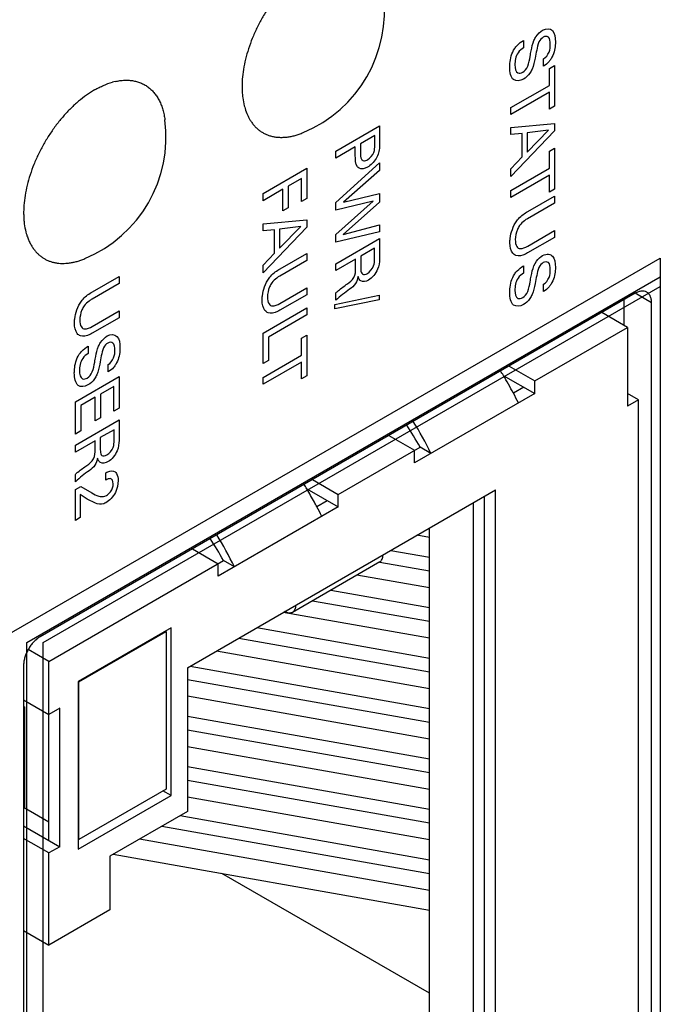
# Model space of a CAD drawing. Header units: inches. Extents: x 0 to 34, y 0 to 22.
# Tile 17 of 65: x 4.909 to 5.323, y 13.789 to 14.427. Entities that reach past the tile are written whole.
import ezdxf

# ---------------------------------------------------------------- set-up
doc = ezdxf.new("R2010")
doc.units = ezdxf.units.IN
doc.header["$LTSCALE"] = 1.87
doc.header["$MEASUREMENT"] = 0
doc.layers.get('0').update_dxf_attribs({"linetype": 'CONTINUOUS'})
doc.layers.add('02___PRT_ALL_AXES', color=7, linetype='CONTINUOUS')
doc.layers.add('DATUMCURVES', color=7, linetype='CONTINUOUS')

msp = doc.modelspace()

# ---------------------------------------------------------------- linework, layer by layer
at = {"color": 40, "linetype": 'CONTINUOUS'}
for p, q in [((5.23481, 14.4131), (5.23481, 14.40839)), ((5.2478, 14.39649), (5.2478, 14.40121)), ((5.25153, 14.395), (5.25487, 14.39693)), ((5.25153, 14.38403), (5.25153, 14.395)), ((5.25487, 14.39693), (5.25487, 14.3705)), ((5.22652, 14.36959), (5.25153, 14.38403)), ((5.25153, 14.37954), (5.22652, 14.3651)), ((5.25153, 14.36857), (5.25153, 14.37954)), ((5.22652, 14.3651), (5.22652, 14.36959)), ((5.25487, 14.3705), (5.25153, 14.36857)), ((5.11325, 14.34147), (5.1416, 14.35784)), ((5.1416, 14.35784), (5.1416, 14.34687)), ((5.22652, 14.35679), (5.25487, 14.35938)), ((5.22652, 14.35212), (5.22652, 14.35679)), ((5.25487, 14.35938), (5.25487, 14.35453)), ((5.13842, 14.35147), (5.12915, 14.34612)), ((5.13842, 14.34513), (5.13842, 14.35147)), ((5.25487, 14.35453), (5.22652, 14.32492)), ((5.2339, 14.35285), (5.22652, 14.35212)), ((5.2339, 14.33766), (5.2339, 14.35285)), ((5.23708, 14.34086), (5.25098, 14.35491)), ((5.25098, 14.35491), (5.23708, 14.35323)), ((5.23708, 14.35323), (5.23708, 14.34086)), ((5.12585, 14.34422), (5.11325, 14.33694)), ((5.12585, 14.33891), (5.12585, 14.34422)), ((5.12915, 14.34612), (5.12915, 14.34072)), ((5.11325, 14.33694), (5.11325, 14.34147)), ((5.22652, 14.32987), (5.2339, 14.33766)), ((5.25153, 14.34134), (5.25487, 14.34327)), ((5.25153, 14.33037), (5.25153, 14.34134)), ((5.25487, 14.34327), (5.25487, 14.31684)), ((5.11325, 14.30809), (5.1416, 14.33375)), ((5.1416, 14.33375), (5.1416, 14.3289)), ((5.06611, 14.31394), (5.09446, 14.3303)), ((5.09446, 14.3303), (5.09446, 14.31081)), ((5.1416, 14.3289), (5.11828, 14.30836)), ((5.22652, 14.31593), (5.25153, 14.33037)), ((5.22652, 14.32492), (5.22652, 14.32987)), ((5.25153, 14.32588), (5.22652, 14.31144)), ((5.25153, 14.31491), (5.25153, 14.32588)), ((5.09112, 14.32375), (5.08229, 14.31865)), ((5.08229, 14.31865), (5.08229, 14.30464)), ((5.09112, 14.30889), (5.09112, 14.32375)), ((5.07899, 14.31675), (5.06611, 14.30931)), ((5.06611, 14.30931), (5.06611, 14.31394)), ((5.07899, 14.30274), (5.07899, 14.31675)), ((5.11828, 14.30836), (5.1416, 14.31403)), ((5.1416, 14.31403), (5.1416, 14.30841)), ((5.22652, 14.31144), (5.22652, 14.31593)), ((5.23759, 14.30232), (5.25487, 14.31229)), ((5.25487, 14.31684), (5.25153, 14.31491)), ((5.25487, 14.31229), (5.25487, 14.30775)), ((5.09446, 14.31081), (5.09112, 14.30889)), ((5.13748, 14.30907), (5.11325, 14.3032)), ((5.11325, 14.28751), (5.13748, 14.30907)), ((5.11325, 14.3032), (5.11325, 14.30809)), ((5.1416, 14.30841), (5.11808, 14.28744)), ((5.25487, 14.30775), (5.23732, 14.29762)), ((5.08229, 14.30464), (5.07899, 14.30274)), ((5.06611, 14.29443), (5.09446, 14.29701)), ((5.06611, 14.28976), (5.06611, 14.29443)), ((5.09446, 14.29701), (5.09446, 14.29216)), ((5.11808, 14.28744), (5.1416, 14.29358)), ((5.1416, 14.29358), (5.1416, 14.28914)), ((5.09446, 14.29216), (5.06611, 14.26256)), ((5.07349, 14.29049), (5.06611, 14.28976)), ((5.07349, 14.2753), (5.07349, 14.29049)), ((5.07667, 14.2785), (5.09058, 14.29255)), ((5.09058, 14.29255), (5.07667, 14.29087)), ((5.07667, 14.29087), (5.07667, 14.2785)), ((5.1416, 14.28914), (5.11325, 14.28248)), ((5.11325, 14.28248), (5.11325, 14.28751)), ((5.23747, 14.27994), (5.25487, 14.28998)), ((5.25487, 14.28998), (5.25487, 14.28558)), ((5.11325, 14.26849), (5.1416, 14.28486)), ((5.1416, 14.28486), (5.1416, 14.27316)), ((5.25487, 14.28558), (5.2374, 14.2755)), ((5.06611, 14.2675), (5.07349, 14.2753)), ((5.07719, 14.26518), (5.09446, 14.27515)), ((5.09446, 14.27515), (5.09446, 14.27061)), ((5.1383, 14.27856), (5.12939, 14.27341)), ((5.1383, 14.27139), (5.1383, 14.27856)), ((5.06611, 14.26256), (5.06611, 14.2675)), ((5.09446, 14.27061), (5.07691, 14.26048)), ((5.12605, 14.27139), (5.11325, 14.264)), ((5.11325, 14.264), (5.11325, 14.26849)), ((5.12605, 14.26568), (5.12605, 14.27139)), ((5.12939, 14.27341), (5.12939, 14.26625)), ((5.24156, 14.26714), (5.24322, 14.27011)), ((5.23481, 14.26709), (5.23481, 14.26238)), ((4.97294, 14.2557), (4.95539, 14.24557)), ((4.95566, 14.25026), (4.97294, 14.26023)), ((4.97294, 14.26023), (4.97294, 14.2557)), ((5.2478, 14.25048), (5.2478, 14.25519)), ((5.09446, 14.24844), (5.07699, 14.23836)), ((5.07707, 14.2428), (5.09446, 14.25284)), ((5.09446, 14.25284), (5.09446, 14.24844)), ((5.11263, 14.24218), (5.14125, 14.2481)), ((5.11325, 14.24478), (5.11325, 14.24963)), ((5.14125, 14.2481), (5.14125, 14.24515)), ((5.14125, 14.24515), (5.11263, 14.23919)), ((5.11263, 14.23919), (5.11263, 14.24218)), ((4.95554, 14.22788), (4.97294, 14.23792)), ((4.97294, 14.23792), (4.97294, 14.23353)), ((5.06611, 14.2235), (5.09446, 14.23986)), ((5.09446, 14.23537), (5.06961, 14.22102)), ((5.09446, 14.23986), (5.09446, 14.23537)), ((4.97294, 14.23353), (4.95547, 14.22344)), ((5.06611, 14.20377), (5.06611, 14.2235)), ((5.06961, 14.22102), (5.06961, 14.20579)), ((5.09112, 14.22028), (5.09446, 14.22221)), ((5.09112, 14.20931), (5.09112, 14.22028)), ((5.09446, 14.22221), (5.09446, 14.19578)), ((4.95288, 14.21504), (4.95288, 14.21032)), ((5.06611, 14.19487), (5.09112, 14.20931)), ((5.06961, 14.20579), (5.06611, 14.20377)), ((5.09112, 14.20482), (5.06611, 14.19038)), ((5.09112, 14.19385), (5.09112, 14.20482)), ((4.96587, 14.19842), (4.96587, 14.20314)), ((4.94459, 14.17909), (4.97294, 14.19546)), ((4.97294, 14.19546), (4.97294, 14.17492)), ((5.06611, 14.19038), (5.06611, 14.19487)), ((5.09446, 14.19578), (5.09112, 14.19385)), ((4.9696, 14.189), (4.96077, 14.1839)), ((4.9696, 14.17299), (4.9696, 14.189)), ((4.94459, 14.15819), (4.94459, 14.17909)), ((4.95747, 14.18199), (4.94805, 14.17655)), ((4.95747, 14.16676), (4.95747, 14.18199)), ((4.96077, 14.1839), (4.96077, 14.16866)), ((4.94805, 14.17655), (4.94805, 14.16019)), ((4.97294, 14.17492), (4.9696, 14.17299)), ((4.94459, 14.15092), (4.97294, 14.16729)), ((4.96077, 14.16866), (4.95747, 14.16676)), ((4.97294, 14.16729), (4.97294, 14.15559)), ((4.94805, 14.16019), (4.94459, 14.15819)), ((4.96964, 14.16099), (4.96073, 14.15584)), ((4.96964, 14.15382), (4.96964, 14.16099)), ((4.95739, 14.15382), (4.94459, 14.14643)), ((4.95739, 14.14811), (4.95739, 14.15382)), ((4.96073, 14.15584), (4.96073, 14.14868)), ((4.94459, 14.14643), (4.94459, 14.15092)), ((4.94459, 14.12721), (4.94459, 14.13206)), ((4.96434, 14.12835), (4.96434, 14.13311)), ((4.94459, 14.12216), (4.94816, 14.12422)), ((4.94459, 14.10222), (4.94459, 14.12216)), ((4.94816, 14.12422), (4.95515, 14.12005)), ((4.95221, 14.11604), (4.94769, 14.11892)), ((4.94769, 14.11892), (4.94769, 14.10401)), ((4.95755, 14.11332), (4.95221, 14.11604)), ((4.94769, 14.10401), (4.94459, 14.10222))]:
    msp.add_line(p, q, dxfattribs=at)
at = {"color": 7, "linetype": 'CONTINUOUS'}
for p, q in [((5.30213, 14.22728), (5.2855, 14.23689)), ((5.24203, 14.19258), (5.30213, 14.22728)), ((5.30213, 14.22728), (5.30213, 14.17625)), ((5.22539, 14.20218), (5.24203, 14.19258)), ((5.22169, 14.19615), (5.24203, 14.18441)), ((5.24203, 14.18441), (5.24203, 14.19258)), ((5.24203, 14.18441), (5.16424, 14.1395)), ((5.23495, 14.1885), (5.22822, 14.18461)), ((5.3092, 14.18034), (5.30213, 14.18442)), ((5.3092, 14.18034), (5.30213, 14.17625)), ((5.3092, 13.7721), (5.3092, 14.18034)), ((5.14761, 14.15727), (5.16424, 14.14767)), ((5.11475, 14.11909), (5.16778, 14.14971)), ((5.16424, 14.1395), (5.16424, 14.14767)), ((5.17485, 14.14563), (5.16778, 14.14971)), ((5.09811, 14.12869), (5.11475, 14.11909)), ((5.01717, 14.00682), (5.21657, 14.12195)), ((5.09441, 14.12266), (5.11475, 14.11092)), ((5.21657, 13.72352), (5.21657, 14.12195)), ((5.10768, 14.11501), (5.10094, 14.11112)), ((5.11475, 14.11092), (5.11475, 14.11909)), ((5.2095, 13.7276), (5.2095, 14.11787)), ((5.11475, 14.11092), (5.03696, 14.06601)), ((5.20207, 14.11358), (5.20207, 13.73311)), ((5.17379, 13.74944), (5.17379, 14.09725)), ((5.17379, 14.0912), (5.16576, 14.09262)), ((5.02033, 14.08378), (5.03696, 14.07418)), ((5.14877, 14.08281), (5.17379, 14.07838)), ((4.92736, 14.0109), (5.0405, 14.07622)), ((5.04757, 14.07214), (5.0405, 14.07622)), ((5.03696, 14.06601), (5.03696, 14.07418)), ((5.14167, 14.07532), (5.0851, 14.04266)), ((5.14165, 14.07522), (5.17379, 14.06955)), ((5.17379, 14.05854), (5.12695, 14.06683)), ((5.10996, 14.05702), (5.17379, 14.04572)), ((5.09821, 14.05023), (5.17379, 14.03689)), ((5.17379, 14.02588), (5.07917, 14.04262)), ((5.08096, 14.04272), (5.08004, 14.04312)), ((5.00656, 14.03254), (4.94646, 13.99783)), ((5.00656, 13.92395), (5.00656, 14.03254)), ((5.06218, 14.03281), (5.17379, 14.01306)), ((4.94681, 13.99763), (5.00338, 14.03029)), ((5.00338, 14.03029), (5.00302, 14.0305)), ((5.00338, 14.03029), (5.00338, 13.92823)), ((5.05041, 14.02601), (5.17379, 14.00423)), ((4.92736, 14.0109), (4.91403, 14.0186)), ((5.17379, 13.99322), (5.03588, 14.01762)), ((4.92736, 13.89496), (4.92736, 14.0109)), ((5.01717, 14.00682), (5.01717, 13.91374)), ((5.01888, 14.00781), (5.17379, 13.9804)), ((4.94681, 13.99763), (4.94646, 13.99783)), ((4.94646, 13.99783), (4.94646, 13.88924)), ((4.94681, 13.89557), (4.94681, 13.99763)), ((5.01717, 13.99922), (5.17379, 13.97157)), ((5.17379, 13.96056), (5.01717, 13.98828)), ((4.9111, 13.986), (4.92736, 13.9766)), ((4.9111, 13.98169), (4.91162, 13.9814)), ((4.91162, 13.9814), (4.91162, 13.91608)), ((4.93443, 13.98069), (4.92736, 13.9766)), ((4.93443, 13.89088), (4.93443, 13.98069)), ((5.01717, 13.97546), (5.17379, 13.94774)), ((5.01717, 13.96656), (5.17379, 13.93891)), ((5.17379, 13.9279), (5.01717, 13.95562)), ((5.01717, 13.9428), (5.17379, 13.91509)), ((5.01717, 13.9339), (5.17379, 13.90626)), ((4.94646, 13.88924), (5.00656, 13.92395)), ((5.00338, 13.92823), (4.94681, 13.89557)), ((5.00656, 13.92395), (5.00126, 13.92701)), ((5.17379, 13.89525), (5.01717, 13.92296)), ((4.91137, 13.91603), (4.91162, 13.91608)), ((4.92736, 13.9068), (4.91154, 13.91594)), ((5.01717, 13.91374), (4.96696, 13.88475)), ((5.01239, 13.91098), (5.17379, 13.88243)), ((4.9111, 13.90435), (4.93443, 13.89088)), ((5.00059, 13.90417), (5.17379, 13.8736)), ((4.92736, 13.88679), (4.9111, 13.89618)), ((4.94681, 13.89557), (4.94646, 13.89578)), ((5.17379, 13.86259), (4.98609, 13.8958)), ((4.93443, 13.89088), (4.92736, 13.88679)), ((4.92736, 13.82719), (4.92736, 13.88679)), ((4.96696, 13.88475), (4.96696, 13.85005)), ((4.96909, 13.88599), (5.17379, 13.84977)), ((5.17379, 13.79598), (5.03948, 13.87353)), ((4.96696, 13.85005), (4.92736, 13.82719)), ((4.9111, 13.83658), (4.92736, 13.82719))]:
    msp.add_line(p, q, dxfattribs=at)
for centre, radius, start, end in [((5.03053, 14.08095), 0.22322, 31.07543, 31.94077), ((5.02957, 14.08037), 0.22435, 27.68714, 31.07582), ((5.03234, 14.08181), 0.22123, 25.85564, 27.6896), ((4.97341, 14.04795), 0.22387, 25.86942, 31.94046), ((4.97469, 14.04244), 0.22089, 29.05527, 33.37316), ((4.90325, 14.00746), 0.22322, 31.07543, 31.94077), ((4.90213, 14.00679), 0.22453, 28.5628, 31.07479), ((4.90285, 14.00718), 0.22372, 27.68593, 28.56305), ((4.90506, 14.00832), 0.22123, 25.85564, 27.6896), ((4.84741, 13.96895), 0.22089, 29.05527, 33.37316), ((4.84613, 13.97446), 0.22387, 25.86942, 31.94046), ((4.88483, 14.11443), 0.1357, 281.16261, 281.38316), ((4.8848, 14.04928), 0.13587, 281.16268, 281.27751)]:
    msp.add_arc(centre, radius, start, end, dxfattribs=at)
at = {"color": 40, "linetype": 'CONTINUOUS'}
for points, knots in [([(5.24713, 14.41977), (5.24952, 14.42115), (5.25461, 14.42069), (5.25542, 14.41504), (5.25542, 14.41209)], [0, 0, 0, 0, 0.483208, 1, 1, 1, 1]), ([(5.24156, 14.41315), (5.24192, 14.41397), (5.24332, 14.41672), (5.24561, 14.41889), (5.24713, 14.41977)], [0, 0, 0, 0, 0.295804, 1, 1, 1, 1]), ([(5.24752, 14.41519), (5.24652, 14.41461), (5.24402, 14.41179), (5.24364, 14.4086), (5.24332, 14.40687)], [0, 0, 0, 0, 0.421978, 1, 1, 1, 1]), ([(5.25212, 14.41059), (5.25212, 14.41243), (5.25174, 14.41584), (5.24877, 14.41591), (5.24752, 14.41519)], [0, 0, 0, 0, 0.560209, 1, 1, 1, 1]), ([(5.22585, 14.39588), (5.22585, 14.39664), (5.22599, 14.40032), (5.2271, 14.40498), (5.22907, 14.40789)], [0, 0, 0, 0, 0.208171, 1, 1, 1, 1]), ([(5.22907, 14.40789), (5.22956, 14.4086), (5.23131, 14.41083), (5.2334, 14.41229), (5.23481, 14.4131)], [0, 0, 0, 0, 0.303462, 1, 1, 1, 1]), ([(5.23481, 14.40839), (5.23358, 14.40763), (5.22993, 14.40479), (5.22919, 14.39964), (5.22919, 14.39726)], [0, 0, 0, 0, 0.373069, 1, 1, 1, 1]), ([(5.23905, 14.40282), (5.23928, 14.40404), (5.23993, 14.40742), (5.24059, 14.41093), (5.24156, 14.41315)], [0, 0, 0, 0, 0.358243, 1, 1, 1, 1]), ([(5.2478, 14.40121), (5.24914, 14.40206), (5.25195, 14.40555), (5.25212, 14.40903), (5.25212, 14.41059)], [0, 0, 0, 0, 0.498649, 1, 1, 1, 1]), ([(5.25542, 14.41209), (5.25542, 14.41142), (5.25529, 14.4081), (5.2543, 14.40401), (5.25263, 14.40127)], [0, 0, 0, 0, 0.201896, 1, 1, 1, 1]), ([(5.23425, 14.39253), (5.23548, 14.39323), (5.2384, 14.39703), (5.23864, 14.40072), (5.23905, 14.40282)], [0, 0, 0, 0, 0.423633, 1, 1, 1, 1]), ([(5.24332, 14.40687), (5.24298, 14.40511), (5.24219, 14.40109), (5.24135, 14.39692), (5.24034, 14.39459)], [0, 0, 0, 0, 0.433589, 1, 1, 1, 1]), ([(5.25263, 14.40127), (5.25223, 14.40063), (5.2508, 14.39862), (5.249, 14.39728), (5.2478, 14.39649)], [0, 0, 0, 0, 0.308743, 1, 1, 1, 1]), ([(5.23469, 14.38806), (5.23238, 14.38672), (5.22689, 14.38646), (5.22585, 14.39253), (5.22585, 14.39588)], [0, 0, 0, 0, 0.443272, 1, 1, 1, 1]), ([(5.22919, 14.39726), (5.22919, 14.395), (5.22996, 14.39134), (5.23317, 14.3919), (5.23425, 14.39253)], [0, 0, 0, 0, 0.643412, 1, 1, 1, 1]), ([(5.24034, 14.39459), (5.23995, 14.39368), (5.23846, 14.39092), (5.23615, 14.3889), (5.23469, 14.38806)], [0, 0, 0, 0, 0.325476, 1, 1, 1, 1]), ([(5.13398, 14.33594), (5.13545, 14.33679), (5.13854, 14.34034), (5.13842, 14.34371), (5.13842, 14.34513)], [0, 0, 0, 0, 0.545586, 1, 1, 1, 1]), ([(5.1416, 14.34687), (5.1416, 14.34595), (5.14162, 14.34286), (5.14074, 14.33895), (5.13933, 14.33662)], [0, 0, 0, 0, 0.293052, 1, 1, 1, 1]), ([(5.12829, 14.33044), (5.12791, 14.33065), (5.12597, 14.33227), (5.12585, 14.33605), (5.12585, 14.33891)], [0, 0, 0, 0, 0.177365, 1, 1, 1, 1]), ([(5.12915, 14.34072), (5.12915, 14.33907), (5.12919, 14.33644), (5.13128, 14.33472), (5.13305, 14.33541), (5.13398, 14.33594)], [0, 0, 0, 0, 0.463643, 0.699549, 1, 1, 1, 1]), ([(5.23045, 14.29629), (5.23078, 14.29675), (5.23291, 14.29945), (5.23553, 14.30113), (5.23759, 14.30232)], [0, 0, 0, 0, 0.1649, 1, 1, 1, 1]), ([(5.22593, 14.28212), (5.22593, 14.28301), (5.22619, 14.28742), (5.22803, 14.29295), (5.23045, 14.29629)], [0, 0, 0, 0, 0.208595, 1, 1, 1, 1]), ([(5.23221, 14.29322), (5.23166, 14.29243), (5.22995, 14.2894), (5.22943, 14.28613), (5.22943, 14.28413)], [0, 0, 0, 0, 0.284569, 1, 1, 1, 1]), ([(5.23732, 14.29762), (5.23667, 14.29725), (5.2349, 14.29615), (5.23312, 14.2945), (5.23221, 14.29322)], [0, 0, 0, 0, 0.369329, 1, 1, 1, 1]), ([(5.22986, 14.27382), (5.22904, 14.2741), (5.22673, 14.27574), (5.22593, 14.27939), (5.22593, 14.28212)], [0, 0, 0, 0, 0.30601, 1, 1, 1, 1]), ([(5.22943, 14.28413), (5.22943, 14.28239), (5.2298, 14.27945), (5.23297, 14.27764), (5.23585, 14.279), (5.23747, 14.27994)], [0, 0, 0, 0, 0.358562, 0.613757, 1, 1, 1, 1]), ([(5.2374, 14.2755), (5.23692, 14.27522), (5.23428, 14.27374), (5.23155, 14.27322), (5.22986, 14.27382)], [0, 0, 0, 0, 0.1795, 1, 1, 1, 1]), ([(5.25105, 14.27463), (5.25198, 14.2745), (5.25483, 14.27313), (5.25542, 14.26902), (5.25542, 14.26607)], [0, 0, 0, 0, 0.289404, 1, 1, 1, 1]), ([(5.13371, 14.26221), (5.13524, 14.2631), (5.13828, 14.26668), (5.1383, 14.27006), (5.1383, 14.27139)], [0, 0, 0, 0, 0.570536, 1, 1, 1, 1]), ([(5.1416, 14.27316), (5.1416, 14.27265), (5.14158, 14.27008), (5.14123, 14.26715), (5.14027, 14.26486)], [0, 0, 0, 0, 0.200388, 1, 1, 1, 1]), ([(5.24752, 14.26918), (5.24652, 14.2686), (5.24402, 14.26577), (5.24364, 14.26258), (5.24332, 14.26086)], [0, 0, 0, 0, 0.421967, 1, 1, 1, 1]), ([(5.25212, 14.26458), (5.25212, 14.26642), (5.25174, 14.26983), (5.24877, 14.2699), (5.24752, 14.26918)], [0, 0, 0, 0, 0.560219, 1, 1, 1, 1]), ([(5.07004, 14.25915), (5.07038, 14.2596), (5.0725, 14.26231), (5.07513, 14.26399), (5.07719, 14.26518)], [0, 0, 0, 0, 0.164946, 1, 1, 1, 1]), ([(5.12075, 14.25546), (5.12223, 14.2565), (5.12592, 14.25935), (5.12605, 14.26382), (5.12605, 14.26568)], [0, 0, 0, 0, 0.479395, 1, 1, 1, 1]), ([(5.12939, 14.26625), (5.12939, 14.26601), (5.12942, 14.26458), (5.12948, 14.26304), (5.13002, 14.2623)], [0, 0, 0, 0, 0.162428, 1, 1, 1, 1]), ([(5.13002, 14.2623), (5.13013, 14.26215), (5.13095, 14.26128), (5.13251, 14.26152), (5.13371, 14.26221)], [0, 0, 0, 0, 0.153524, 1, 1, 1, 1]), ([(5.22585, 14.24987), (5.22585, 14.25063), (5.22599, 14.2543), (5.2271, 14.25896), (5.22907, 14.26188)], [0, 0, 0, 0, 0.208153, 1, 1, 1, 1]), ([(5.22907, 14.26188), (5.22956, 14.26259), (5.23131, 14.26482), (5.2334, 14.26628), (5.23481, 14.26709)], [0, 0, 0, 0, 0.303433, 1, 1, 1, 1]), ([(5.23481, 14.26238), (5.23358, 14.26162), (5.22993, 14.25878), (5.22919, 14.25363), (5.22919, 14.25125)], [0, 0, 0, 0, 0.373049, 1, 1, 1, 1]), ([(5.23905, 14.2568), (5.23928, 14.25802), (5.23993, 14.26141), (5.24059, 14.26492), (5.24156, 14.26714)], [0, 0, 0, 0, 0.358243, 1, 1, 1, 1]), ([(5.24332, 14.26086), (5.24298, 14.2591), (5.24219, 14.25508), (5.24135, 14.25091), (5.24034, 14.24858)], [0, 0, 0, 0, 0.433576, 1, 1, 1, 1]), ([(5.2478, 14.25519), (5.24914, 14.25605), (5.25195, 14.25954), (5.25212, 14.26302), (5.25212, 14.26458)], [0, 0, 0, 0, 0.498649, 1, 1, 1, 1]), ([(5.25542, 14.26607), (5.25542, 14.26541), (5.25529, 14.26209), (5.2543, 14.258), (5.25263, 14.25526)], [0, 0, 0, 0, 0.201915, 1, 1, 1, 1]), ([(5.06552, 14.24498), (5.06552, 14.24587), (5.06578, 14.25027), (5.06763, 14.2558), (5.07004, 14.25915)], [0, 0, 0, 0, 0.208592, 1, 1, 1, 1]), ([(5.07181, 14.25608), (5.07126, 14.25529), (5.06954, 14.25226), (5.06902, 14.24899), (5.06902, 14.24699)], [0, 0, 0, 0, 0.284569, 1, 1, 1, 1]), ([(5.07691, 14.26048), (5.07626, 14.26011), (5.0745, 14.25901), (5.07271, 14.25736), (5.07181, 14.25608)], [0, 0, 0, 0, 0.369365, 1, 1, 1, 1]), ([(5.11325, 14.24963), (5.1138, 14.25016), (5.11627, 14.25226), (5.1188, 14.25405), (5.12075, 14.25546)], [0, 0, 0, 0, 0.225404, 1, 1, 1, 1]), ([(5.12762, 14.26011), (5.12733, 14.25865), (5.12622, 14.25509), (5.12349, 14.2529), (5.12217, 14.25197)], [0, 0, 0, 0, 0.463733, 1, 1, 1, 1]), ([(5.12947, 14.25732), (5.12919, 14.25748), (5.12835, 14.25813), (5.12786, 14.25926), (5.12762, 14.26011)], [0, 0, 0, 0, 0.31031, 1, 1, 1, 1]), ([(5.23425, 14.24651), (5.23548, 14.24722), (5.2384, 14.25102), (5.23864, 14.25471), (5.23905, 14.2568)], [0, 0, 0, 0, 0.423633, 1, 1, 1, 1]), ([(5.25263, 14.25526), (5.25223, 14.25462), (5.2508, 14.2526), (5.249, 14.25126), (5.2478, 14.25048)], [0, 0, 0, 0, 0.308792, 1, 1, 1, 1]), ([(4.94852, 14.24423), (4.94885, 14.24469), (4.95098, 14.24739), (4.9536, 14.24907), (4.95566, 14.25026)], [0, 0, 0, 0, 0.164897, 1, 1, 1, 1]), ([(5.23469, 14.24205), (5.23238, 14.24071), (5.22689, 14.24045), (5.22585, 14.24652), (5.22585, 14.24987)], [0, 0, 0, 0, 0.443272, 1, 1, 1, 1]), ([(5.22919, 14.25125), (5.22919, 14.24899), (5.22996, 14.24533), (5.23317, 14.24589), (5.23425, 14.24651)], [0, 0, 0, 0, 0.643412, 1, 1, 1, 1]), ([(5.24034, 14.24858), (5.23995, 14.24767), (5.23846, 14.2449), (5.23615, 14.24289), (5.23469, 14.24205)], [0, 0, 0, 0, 0.325476, 1, 1, 1, 1]), ([(4.944, 14.23006), (4.944, 14.23095), (4.94426, 14.23536), (4.9461, 14.24089), (4.94852, 14.24423)], [0, 0, 0, 0, 0.208554, 1, 1, 1, 1]), ([(4.95539, 14.24557), (4.95474, 14.24519), (4.95297, 14.24409), (4.95119, 14.24244), (4.95028, 14.24117)], [0, 0, 0, 0, 0.369342, 1, 1, 1, 1]), ([(5.06945, 14.23668), (5.06864, 14.23696), (5.06632, 14.2386), (5.06552, 14.24225), (5.06552, 14.24498)], [0, 0, 0, 0, 0.306192, 1, 1, 1, 1]), ([(5.06902, 14.24699), (5.06902, 14.24525), (5.06939, 14.24231), (5.07256, 14.2405), (5.07544, 14.24186), (5.07707, 14.2428)], [0, 0, 0, 0, 0.358562, 0.613757, 1, 1, 1, 1]), ([(4.95028, 14.24117), (4.94973, 14.24037), (4.94802, 14.23734), (4.9475, 14.23407), (4.9475, 14.23208)], [0, 0, 0, 0, 0.284589, 1, 1, 1, 1]), ([(5.07699, 14.23836), (5.07652, 14.23808), (5.07388, 14.2366), (5.07114, 14.23608), (5.06945, 14.23668)], [0, 0, 0, 0, 0.179508, 1, 1, 1, 1]), ([(4.94793, 14.22176), (4.94712, 14.22204), (4.9448, 14.22368), (4.944, 14.22734), (4.944, 14.23006)], [0, 0, 0, 0, 0.306181, 1, 1, 1, 1]), ([(4.9475, 14.23208), (4.9475, 14.23033), (4.94787, 14.2274), (4.95104, 14.22559), (4.95392, 14.22694), (4.95554, 14.22788)], [0, 0, 0, 0, 0.358555, 0.613734, 1, 1, 1, 1]), ([(4.95547, 14.22344), (4.95499, 14.22316), (4.95235, 14.22168), (4.94962, 14.22116), (4.94793, 14.22176)], [0, 0, 0, 0, 0.179458, 1, 1, 1, 1]), ([(4.9652, 14.2217), (4.96759, 14.22308), (4.97268, 14.22262), (4.97349, 14.21696), (4.97349, 14.21402)], [0, 0, 0, 0, 0.483201, 1, 1, 1, 1]), ([(4.95963, 14.21508), (4.95999, 14.2159), (4.96139, 14.21864), (4.96368, 14.22082), (4.9652, 14.2217)], [0, 0, 0, 0, 0.295837, 1, 1, 1, 1]), ([(4.96559, 14.21712), (4.96459, 14.21654), (4.96209, 14.21372), (4.96171, 14.21053), (4.96139, 14.2088)], [0, 0, 0, 0, 0.422048, 1, 1, 1, 1]), ([(4.97019, 14.21252), (4.97019, 14.21436), (4.96981, 14.21777), (4.96684, 14.21784), (4.96559, 14.21712)], [0, 0, 0, 0, 0.560064, 1, 1, 1, 1]), ([(4.94714, 14.20982), (4.94763, 14.21053), (4.94938, 14.21276), (4.95147, 14.21423), (4.95288, 14.21504)], [0, 0, 0, 0, 0.303452, 1, 1, 1, 1]), ([(4.95288, 14.21032), (4.95165, 14.20956), (4.948, 14.20672), (4.94726, 14.20157), (4.94726, 14.19919)], [0, 0, 0, 0, 0.373166, 1, 1, 1, 1]), ([(4.95712, 14.20475), (4.95735, 14.20597), (4.958, 14.20935), (4.95866, 14.21286), (4.95963, 14.21508)], [0, 0, 0, 0, 0.358282, 1, 1, 1, 1]), ([(4.96587, 14.20314), (4.96721, 14.20399), (4.97002, 14.20748), (4.97019, 14.21096), (4.97019, 14.21252)], [0, 0, 0, 0, 0.498649, 1, 1, 1, 1]), ([(4.97349, 14.21402), (4.97349, 14.21335), (4.97336, 14.21003), (4.97237, 14.20594), (4.9707, 14.2032)], [0, 0, 0, 0, 0.201915, 1, 1, 1, 1]), ([(4.94392, 14.19781), (4.94392, 14.19857), (4.94406, 14.20225), (4.94517, 14.20691), (4.94714, 14.20982)], [0, 0, 0, 0, 0.208121, 1, 1, 1, 1]), ([(4.95233, 14.19446), (4.95355, 14.19516), (4.95647, 14.19896), (4.95671, 14.20265), (4.95712, 14.20475)], [0, 0, 0, 0, 0.423577, 1, 1, 1, 1]), ([(4.96139, 14.2088), (4.96105, 14.20704), (4.96026, 14.20302), (4.95942, 14.19885), (4.95841, 14.19652)], [0, 0, 0, 0, 0.433534, 1, 1, 1, 1]), ([(4.95276, 14.18999), (4.95045, 14.18865), (4.94496, 14.18839), (4.94392, 14.19446), (4.94392, 14.19781)], [0, 0, 0, 0, 0.443299, 1, 1, 1, 1]), ([(4.94726, 14.19919), (4.94726, 14.19693), (4.94803, 14.19327), (4.95124, 14.19383), (4.95233, 14.19446)], [0, 0, 0, 0, 0.643412, 1, 1, 1, 1]), ([(4.9707, 14.2032), (4.9703, 14.20256), (4.96887, 14.20054), (4.96707, 14.1992), (4.96587, 14.19842)], [0, 0, 0, 0, 0.309032, 1, 1, 1, 1]), ([(4.95841, 14.19652), (4.95802, 14.19561), (4.95653, 14.19284), (4.95422, 14.19083), (4.95276, 14.18999)], [0, 0, 0, 0, 0.325419, 1, 1, 1, 1]), ([(4.96505, 14.14464), (4.96658, 14.14553), (4.96962, 14.14911), (4.96964, 14.15249), (4.96964, 14.15382)], [0, 0, 0, 0, 0.57061, 1, 1, 1, 1]), ([(4.97294, 14.15559), (4.97294, 14.15508), (4.97292, 14.15251), (4.97256, 14.14958), (4.9716, 14.14729)], [0, 0, 0, 0, 0.200339, 1, 1, 1, 1]), ([(4.95209, 14.13789), (4.95357, 14.13893), (4.95725, 14.14178), (4.95739, 14.14625), (4.95739, 14.14811)], [0, 0, 0, 0, 0.479361, 1, 1, 1, 1]), ([(4.96073, 14.14868), (4.96073, 14.14844), (4.96075, 14.14701), (4.96082, 14.14547), (4.96135, 14.14473)], [0, 0, 0, 0, 0.162437, 1, 1, 1, 1]), ([(4.95896, 14.14254), (4.95867, 14.14108), (4.95756, 14.13752), (4.95483, 14.13533), (4.9535, 14.13439)], [0, 0, 0, 0, 0.463742, 1, 1, 1, 1]), ([(4.9608, 14.13974), (4.96052, 14.13991), (4.95969, 14.14056), (4.95919, 14.14168), (4.95896, 14.14254)], [0, 0, 0, 0, 0.310328, 1, 1, 1, 1]), ([(4.96135, 14.14473), (4.96146, 14.14458), (4.96228, 14.14371), (4.96385, 14.14395), (4.96505, 14.14464)], [0, 0, 0, 0, 0.153693, 1, 1, 1, 1]), ([(4.94459, 14.13206), (4.94513, 14.13258), (4.94761, 14.13469), (4.95014, 14.13647), (4.95209, 14.13789)], [0, 0, 0, 0, 0.225404, 1, 1, 1, 1]), ([(4.96434, 14.13311), (4.96474, 14.13333), (4.96692, 14.13448), (4.96914, 14.13453), (4.97031, 14.13365)], [0, 0, 0, 0, 0.184826, 1, 1, 1, 1]), ([(4.97031, 14.13365), (4.97069, 14.13336), (4.97187, 14.13201), (4.97227, 14.12973), (4.97227, 14.12799)], [0, 0, 0, 0, 0.281509, 1, 1, 1, 1]), ([(4.96909, 14.12597), (4.96909, 14.12764), (4.96785, 14.13009), (4.96528, 14.12889), (4.96434, 14.12835)], [0, 0, 0, 0, 0.606044, 1, 1, 1, 1]), ([(4.97227, 14.12799), (4.97227, 14.12567), (4.97126, 14.11972), (4.96657, 14.11499), (4.96434, 14.11371)], [0, 0, 0, 0, 0.474198, 1, 1, 1, 1]), ([(4.96465, 14.11837), (4.96559, 14.11892), (4.96804, 14.12084), (4.96909, 14.12442), (4.96909, 14.12597)], [0, 0, 0, 0, 0.411502, 1, 1, 1, 1]), ([(4.95983, 14.1179), (4.9603, 14.11778), (4.96173, 14.11744), (4.96348, 14.1177), (4.96465, 14.11837)], [0, 0, 0, 0, 0.332661, 1, 1, 1, 1]), ([(4.96434, 14.11371), (4.96392, 14.11346), (4.96137, 14.11205), (4.95919, 14.11277), (4.95755, 14.11332)], [0, 0, 0, 0, 0.167656, 1, 1, 1, 1])]:
    msp.add_open_spline(points, degree=3, knots=knots, dxfattribs=at)
for points in [[(5.13383, 14.33105), (5.13184, 14.3299), (5.1297, 14.32962), (5.12829, 14.33044)], [(5.13933, 14.33662), (5.13792, 14.33423), (5.13579, 14.33218), (5.13383, 14.33105)], [(5.24322, 14.27011), (5.24435, 14.27167), (5.24578, 14.27298), (5.24713, 14.27376)], [(5.24713, 14.27376), (5.24848, 14.27454), (5.24985, 14.27481), (5.25105, 14.27463)], [(5.14027, 14.26486), (5.1391, 14.26205), (5.13668, 14.25917), (5.13449, 14.2579)], [(5.13449, 14.2579), (5.13269, 14.25686), (5.13074, 14.25658), (5.12947, 14.25732)], [(5.12217, 14.25197), (5.11916, 14.24982), (5.11611, 14.24759), (5.11325, 14.24478)], [(4.9716, 14.14729), (4.97044, 14.14448), (4.96802, 14.1416), (4.96583, 14.14033)], [(4.96583, 14.14033), (4.96403, 14.13929), (4.96208, 14.13901), (4.9608, 14.13974)], [(4.9535, 14.13439), (4.9505, 14.13225), (4.94745, 14.13002), (4.94459, 14.12721)], [(4.95515, 14.12005), (4.95661, 14.11916), (4.95814, 14.11836), (4.95983, 14.1179)]]:
    msp.add_open_spline(points, degree=3, dxfattribs=at)
at = {"color": 7, "linetype": 'CONTINUOUS'}
for points, knots in [([(5.14167, 14.07532), (5.14183, 14.07542), (5.14214, 14.07564), (5.14271, 14.07619), (5.14327, 14.07711), (5.14366, 14.07843), (5.14374, 14.07939), (5.14374, 14.0799)], [0, 0, 0, 0, 0.108175, 0.218363, 0.451302, 0.710583, 1, 1, 1, 1]), ([(5.08717, 14.04724), (5.08717, 14.04673), (5.08709, 14.04577), (5.0867, 14.04444), (5.08614, 14.04353), (5.08558, 14.04298), (5.08526, 14.04276), (5.0851, 14.04266)], [0, 0, 0, 0, 0.289417, 0.548698, 0.781638, 0.891825, 1, 1, 1, 1]), ([(5.0851, 14.04266), (5.08482, 14.0425), (5.0842, 14.04225), (5.08317, 14.04215), (5.08206, 14.04231), (5.08133, 14.04256), (5.08096, 14.04272)], [0, 0, 0, 0, 0.224591, 0.460843, 0.717931, 1, 1, 1, 1])]:
    msp.add_open_spline(points, degree=3, knots=knots, dxfattribs=at)
at = {"layer": '02___PRT_ALL_AXES', "color": 7, "linetype": 'CONTINUOUS'}
for p, q in [((5.30708, 14.24935), (4.92171, 14.02684)), ((5.31769, 14.24323), (5.30708, 14.24935)), ((5.30001, 14.22851), (5.30001, 14.24527)), ((5.31769, 13.72885), (5.31769, 14.24323)), ((4.9111, 14.00847), (4.9111, 13.49409))]:
    msp.add_line(p, q, dxfattribs=at)
for centre, radius, start, end in [((5.0593, 14.4323), 0.08542, 292.61378, 7.38305), ((4.9791, 14.34828), 0.0392, 102.85871, 105.56581), ((5.09197, 14.38046), 0.03922, 194.42989, 197.09357), ((4.91788, 14.35064), 0.08542, 292.61378, 7.38296), ((4.95055, 14.2988), 0.03922, 194.42989, 197.09357)]:
    msp.add_arc(centre, radius, start, end, dxfattribs=at)
for points, knots in [([(5.09848, 14.46274), (5.0976, 14.46223), (5.09583, 14.46115), (5.09231, 14.45877), (5.08796, 14.45538), (5.08295, 14.45078), (5.07814, 14.44564), (5.07359, 14.44005), (5.06936, 14.43406), (5.06551, 14.42776), (5.06208, 14.42123), (5.05911, 14.41455), (5.05666, 14.40781), (5.05474, 14.40108), (5.05339, 14.39447), (5.05274, 14.38906), (5.05252, 14.38486), (5.05251, 14.38183), (5.05265, 14.37889), (5.05303, 14.37516), (5.05354, 14.37244), (5.05399, 14.37068)], [0, 0, 0, 0, 0.028369, 0.057525, 0.117984, 0.181022, 0.246216, 0.313059, 0.381004, 0.449476, 0.517881, 0.58563, 0.652152, 0.716908, 0.779408, 0.839234, 0.868045, 0.896072, 0.923293, 0.949693, 1, 1, 1, 1]), ([(4.95706, 14.38109), (4.95802, 14.38164), (4.95992, 14.38267), (4.96372, 14.38445), (4.96664, 14.3855), (4.96858, 14.38605)], [0, 0, 0, 0, 0.263042, 0.517566, 1, 1, 1, 1]), ([(4.97038, 14.3865), (4.9714, 14.38673), (4.97293, 14.38702), (4.97498, 14.38725), (4.97695, 14.38737), (4.97937, 14.38735), (4.98218, 14.38702), (4.98487, 14.38639), (4.98741, 14.38545), (4.98981, 14.38423), (4.99203, 14.38272), (4.99408, 14.38093), (4.99593, 14.37887), (4.99759, 14.37655), (4.99878, 14.37443), (4.99963, 14.37263), (5.00043, 14.37072), (5.00128, 14.36819), (5.00207, 14.36497), (5.00244, 14.36276), (5.00258, 14.36162)], [0, 0, 0, 0, 0.067095, 0.099659, 0.131599, 0.19374, 0.253891, 0.312478, 0.370001, 0.427005, 0.484063, 0.541744, 0.600586, 0.661076, 0.723628, 0.755795, 0.788597, 0.856202, 0.926636, 1, 1, 1, 1]), ([(4.95706, 14.38109), (4.95618, 14.38058), (4.95441, 14.3795), (4.95089, 14.37711), (4.94654, 14.37372), (4.94153, 14.36912), (4.93672, 14.36399), (4.93217, 14.35839), (4.92794, 14.35241), (4.92408, 14.34611), (4.92065, 14.33958), (4.91769, 14.33289), (4.91524, 14.32615), (4.91332, 14.31943), (4.91197, 14.31282), (4.91131, 14.30741), (4.9111, 14.30321), (4.91109, 14.30018), (4.91123, 14.29724), (4.9116, 14.29351), (4.91211, 14.29078), (4.91257, 14.28903)], [0, 0, 0, 0, 0.028369, 0.057525, 0.117984, 0.181022, 0.246216, 0.313059, 0.381004, 0.449476, 0.517881, 0.58563, 0.652152, 0.716908, 0.779408, 0.839234, 0.868045, 0.896072, 0.923293, 0.949693, 1, 1, 1, 1]), ([(5.05448, 14.36893), (5.0549, 14.36756), (5.05564, 14.36558), (5.05686, 14.36307), (5.05754, 14.3619), (5.0579, 14.36133)], [0, 0, 0, 0, 0.513179, 0.75967, 1, 1, 1, 1]), ([(5.0579, 14.36133), (5.05832, 14.36067), (5.0592, 14.35938), (5.06068, 14.3576), (5.0623, 14.35601), (5.06404, 14.3546), (5.0659, 14.35338), (5.06788, 14.35237), (5.06996, 14.35155), (5.07215, 14.35093), (5.07442, 14.35053), (5.07678, 14.35033), (5.07921, 14.35033), (5.08171, 14.35054), (5.08426, 14.35096), (5.08687, 14.35159), (5.08951, 14.35241), (5.09126, 14.35308), (5.09214, 14.35345)], [0, 0, 0, 0, 0.061283, 0.121095, 0.179759, 0.237631, 0.295094, 0.352544, 0.410378, 0.46898, 0.528709, 0.589888, 0.6528, 0.717682, 0.784721, 0.854056, 0.925793, 1, 1, 1, 1]), ([(4.91306, 14.28727), (4.91333, 14.28639), (4.91393, 14.28468), (4.91501, 14.28223), (4.91626, 14.27995), (4.91721, 14.27854), (4.91771, 14.27787)], [0, 0, 0, 0, 0.262768, 0.516481, 0.761896, 1, 1, 1, 1]), ([(4.91771, 14.27787), (4.91815, 14.27729), (4.91906, 14.27618), (4.92056, 14.27465), (4.92218, 14.27328), (4.9239, 14.27208), (4.92573, 14.27106), (4.92765, 14.27022), (4.92966, 14.26955), (4.93176, 14.26907), (4.93394, 14.26877), (4.93619, 14.26865), (4.9385, 14.26872), (4.94087, 14.26897), (4.94328, 14.2694), (4.94574, 14.27002), (4.94824, 14.27081), (4.94989, 14.27145), (4.95072, 14.27179)], [0, 0, 0, 0, 0.059881, 0.118639, 0.176586, 0.234057, 0.2914, 0.34897, 0.407113, 0.466157, 0.526408, 0.588136, 0.651577, 0.716929, 0.784345, 0.853941, 0.925807, 1, 1, 1, 1]), ([(5.31458, 14.25009), (5.31409, 14.25038), (5.31295, 14.25079), (5.31106, 14.25084), (5.30905, 14.25035), (5.30774, 14.24973), (5.30708, 14.24935)], [0, 0, 0, 0, 0.21778, 0.450908, 0.710294, 1, 1, 1, 1]), ([(5.31769, 14.24323), (5.31769, 14.24399), (5.31757, 14.24543), (5.31699, 14.24742), (5.316, 14.24903), (5.31507, 14.24981), (5.31458, 14.25009)], [0, 0, 0, 0, 0.289701, 0.549085, 0.782214, 1, 1, 1, 1]), ([(4.92171, 14.02684), (4.92098, 14.02642), (4.91955, 14.02541), (4.91757, 14.02357), (4.91575, 14.02139), (4.91416, 14.01895), (4.91285, 14.01635), (4.91187, 14.01368), (4.91125, 14.01105), (4.9111, 14.00931), (4.9111, 14.00847)], [0, 0, 0, 0, 0.114124, 0.237348, 0.366976, 0.500006, 0.633035, 0.76266, 0.885881, 1, 1, 1, 1])]:
    msp.add_open_spline(points, degree=3, knots=knots, dxfattribs=at)
at = {"layer": 'DATUMCURVES', "color": 1, "linetype": 'CONTINUOUS'}
for p, q in [((4.89908, 14.02722), (5.32334, 14.27219)), ((5.32334, 14.27219), (5.32334, 14.25994))]:
    msp.add_line(p, q, dxfattribs=at)
at = {"layer": 'DATUMCURVES', "color": 4, "linetype": 'CONTINUOUS'}
for p, q in [((4.91322, 14.02314), (5.32334, 14.25994)), ((5.32334, 14.25994), (5.32334, 13.70882)), ((4.92383, 14.02314), (5.32334, 14.25382)), ((4.91322, 13.47203), (4.91322, 14.02314)), ((4.92383, 13.48427), (4.92383, 14.02314))]:
    msp.add_line(p, q, dxfattribs=at)

doc.saveas('drawing.dxf')
